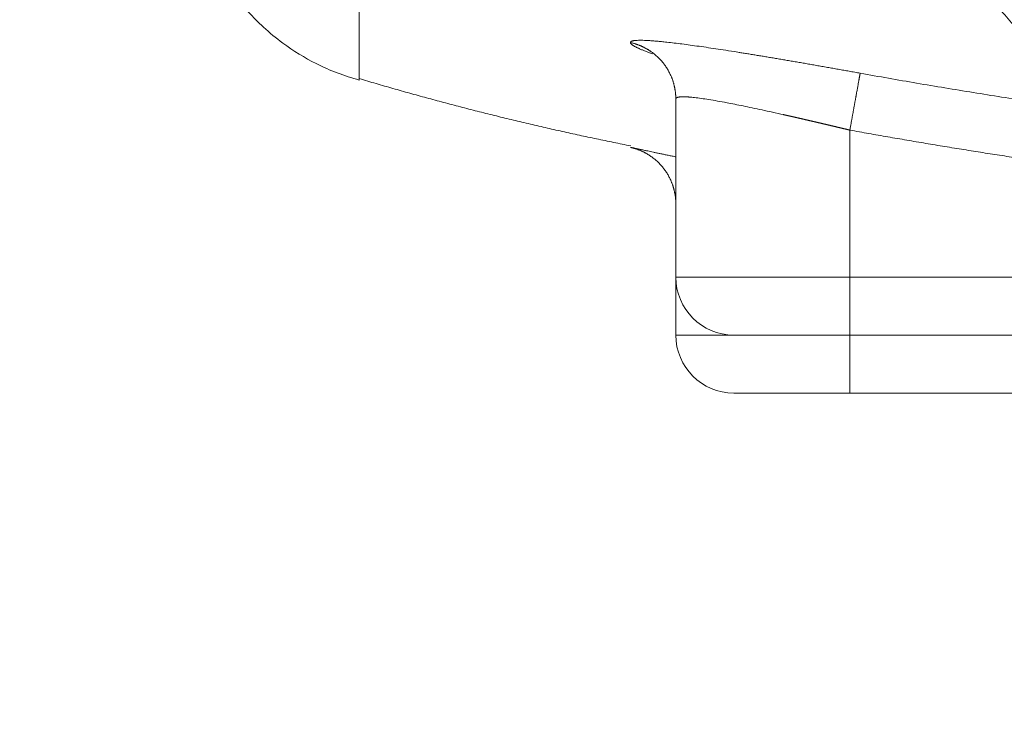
# Model space of a CAD drawing. Header units: millimetres. Extents: x 5437 to 18441, y -4466 to 3128.
# Tile 13 of 256: x 7962 to 8047, y -3191 to -3130. Entities that reach past the tile are written whole.
import ezdxf

# ---------------------------------------------------------------- set-up
doc = ezdxf.new("R2010")
doc.units = ezdxf.units.MM
doc.layers.add('1', color=7, linetype='Continuous', true_color=0xffffff)
doc.dimstyles.get("Standard").update_dxf_attribs({"dimtxt": 0.18, "dimasz": 0.18, "dimexe": 0.18, "dimexo": 0.0625, "dimgap": 0.09, "dimtad": 0, "dimtih": 1, "dimtoh": 1, "dimdec": 4, "dimzin": 0, "dimdsep": 46, "dimtxsty": 'Standard', "dimcen": 0.09, "dimadec": 0, "dimazin": 0, "dimtfac": 1, "dimtdec": 4, "dimtofl": 0, "dimtmove": 0, "dimatfit": 3, "dimfxl": 1, "dimtolj": 1, "dimtzin": 0, "dimarcsym": 0})

# ---------------------------------------------------------------- blocks, each defined once
blk = doc.blocks.new('*D53')
at = {"color": 0, "lineweight": -2, "transparency": 16777216}
for p, q in [((10989.431, -2154.415), (10692.917, -2240.821)), ((11069.431, -2154.415), (10989.431, -2154.415)), ((8443.39, -2896.322), (8443.57, -2896.322)), ((8443.48, -2896.412), (8443.48, -2896.232))]:
    blk.add_line(p, q, dxfattribs=at)
at = {"color": 0, "lineweight": 20, "transparency": 16777216}
blk.add_solid([(10689.187, -2228.02), (10696.648, -2253.622), (10616.112, -2263.203)], dxfattribs=at)
at = {"layer": 'Defpoints', "color": 0, "lineweight": 20, "transparency": 16777216}
for p in [(10616.112, -2263.203), (6270.848, -3529.44)]:
    blk.add_point(p, dxfattribs=at)
at = {"color": 0, "lineweight": 20, "transparency": 16777216, "insert": (11249.521, -2154.415), "char_height": 80, "attachment_point": 5}
blk.add_mtext('\\A1;R2260', dxfattribs=at)
blk = doc.blocks.new('*D55')
at = {"color": 0, "lineweight": -3, "transparency": 16777216}
for start, end in [(184.788217, 247.216762), (261.891007, 345.211783)]:
    blk.add_arc((8453.021, -2896.322), 957.558, start, end, dxfattribs=at)
at = {"color": 0, "lineweight": 20, "transparency": 16777216}
for points in [[(7485.483, -2976.809), (7512.126, -2975.695), (7495.463, -2896.322)], [(9365.838, -3137.874), (9391.884, -3143.597), (9396.032, -3062.6)]]:
    blk.add_solid(points, dxfattribs=at)
at = {"layer": 'Defpoints', "color": 0, "lineweight": 20, "transparency": 16777216}
for p in [(8443.57, -2894.655), (7492.748, -2896.322), (7740.501, -2896.322), (10672.387, -3287.656), (8832.29, -3775.567)]:
    blk.add_point(p, dxfattribs=at)
at = {"color": 0, "lineweight": 20, "transparency": 16777216, "insert": (8197.861, -3819.258), "char_height": 80, "attachment_point": 5}
blk.add_mtext('\\A1;165%%D', dxfattribs=at)

msp = doc.modelspace()

# ---------------------------------------------------------------- linework, layer by layer
at = {"color": 7, "lineweight": 20}
msp.add_arc((8443.47995, -2896.41157), 893, 10.1099821, 350.11198757, dxfattribs=at)
at = {"layer": '1', "color": 0, "lineweight": 20}
for p, q in [((8018.47995, -3136.46623), (8018.47995, -3151.82157)), ((8033.47995, -3139.14958), (8033.47995, -3151.82157)), ((8018.47995, -3151.82154), (8018.47995, -3156.82157)), ((8033.47995, -3151.82157), (8018.47995, -3151.82157)), ((8033.47995, -3156.82157), (8033.47995, -3151.82157)), ((8133.47995, -3151.82157), (8033.47995, -3151.82157)), ((8023.47989, -3156.82157), (8018.47995, -3156.82157)), ((8033.47995, -3156.82157), (8023.47995, -3156.82157)), ((8033.47995, -3161.82157), (8033.47995, -3156.82157)), ((8133.47995, -3156.82157), (8033.47995, -3156.82157)), ((8033.47995, -3161.82157), (8023.47995, -3161.82157)), ((8096.60566, -3161.82157), (8033.47995, -3161.82157))]:
    msp.add_line(p, q, dxfattribs=at)
for centre in [(8023.47995, -3151.82157), (8023.47995, -3156.82157)]:
    msp.add_arc(centre, 5, 180, 270, dxfattribs=at)
for points, degree, knots in [([(8049.32844, -3134.14578), (8049.35399, -3133.46704), (8049.17139, -3132.7318), (8048.39018, -3131.14766), (8047.79158, -3130.29875), (8046.17942, -3128.48356), (8045.16586, -3127.51726), (8043.33569, -3125.97468), (8042.67401, -3125.44495), (8041.60428, -3124.62617), (8041.05011, -3124.21074), (8040.36987, -3123.71529), (8040.02133, -3123.46484), (8039.84496, -3123.33893), (8039.75625, -3123.27581), (8039.71811, -3123.24871), (8039.69267, -3123.23065), (8039.67994, -3123.22161), (8038.03424, -3122.0543), (8036.20429, -3120.83493), (8032.15419, -3118.26347), (8029.93404, -3116.91138), (8025.10864, -3114.06134), (8022.50339, -3112.56338), (8016.91447, -3109.40597), (8013.9308, -3107.74651), (8010.76218, -3105.9973)], 3, [0, 0, 0, 0, 0.125, 0.125, 0.25, 0.25, 0.375, 0.375, 0.4375, 0.4375, 0.46875, 0.484375, 0.4921875, 0.49609375, 0.49804687, 0.49902344, 0.49902344, 0.5, 0.5, 0.625, 0.625, 0.75, 0.75, 0.875, 0.875, 1, 1, 1, 1]), ([(7991.19992, -3134.84149), (7991.19993, -3134.82499), (7991.19996, -3134.77605), (7991.19999, -3134.69468), (7991.20035, -3133.71276), (7991.20128, -3130.31614), (7991.20239, -3125.42592), (7991.20239, -3118.63944), (7991.20067, -3109.93511)], 5, [0, 0, 0, 0, 0, 0, 0.11589882, 0.11589882, 0.11589882, 1, 1, 1, 1, 1, 1]), ([(7976.47995, -3115.32691), (7976.47543, -3116.08759), (7976.55773, -3117.54743), (7976.8943, -3119.6674), (7977.39784, -3121.57256), (7978.01545, -3123.25965), (7978.70084, -3124.73127), (7979.41529, -3125.99748), (7980.05034, -3126.96431), (7980.57693, -3127.67767), (7980.92389, -3128.12031), (7981.29383, -3128.56477), (7981.93106, -3129.28835), (7982.99861, -3130.36553), (7984.90555, -3131.93798), (7987.63854, -3133.61114), (7989.91185, -3134.48281), (7991.1999, -3134.83468)], 3, [0, 0, 0, 0, 0.15906555, 0.29921425, 0.42047502, 0.52290691, 0.60662478, 0.6718604, 0.71913919, 0.73647305, 0.75009735, 0.76100196, 0.77186206, 0.80849416, 0.85159597, 0.91958353, 1, 1, 1, 1]), ([(8034.3688, -3134.24129), (8031.9237, -3133.79848), (8029.47385, -3133.36588), (8027.09495, -3132.95701), (8021.47488, -3132.02868), (8017.24666, -3131.45477), (8015.44802, -3131.2924), (8014.56638, -3131.34899), (8014.56638, -3131.59612)], 5, [0, 0, 0, 0, 0, 0, 0.39646011, 0.39646011, 0.39646011, 1, 1, 1, 1, 1, 1]), ([(8014.56638, -3131.59612), (8015.22611, -3131.74266), (8015.86104, -3132.00043), (8016.446, -3132.36393), (8017.46982, -3133.2737), (8018.13729, -3134.4686), (8018.36576, -3135.11735), (8018.47995, -3135.79179), (8018.47995, -3136.46623)], 5, [0, 0, 0, 0, 0, 0, 0.5, 0.5, 0.5, 1, 1, 1, 1, 1, 1]), ([(8034.3688, -3134.24129), (8034.35958, -3134.2922), (8034.32531, -3134.48147), (8034.26638, -3134.80687), (8034.10501, -3135.69798), (8033.87509, -3136.96761), (8033.74757, -3137.67176), (8033.61376, -3138.41067), (8033.47995, -3139.14958)], 5, [0, 0, 0, 0, 0, 0, 0.5, 0.5, 0.5, 1, 1, 1, 1, 1, 1]), ([(8033.47995, -3139.14958), (8033.46045, -3139.14487), (8033.4215, -3139.13546), (8033.36314, -3139.12139), (8033.30495, -3139.10737), (8033.24691, -3139.09339), (8033.18904, -3139.07947), (8033.13132, -3139.06559), (8033.07377, -3139.05177), (8033.01639, -3139.03799), (8032.95917, -3139.02426), (8032.90211, -3139.01059), (8032.84522, -3138.99696), (8032.7885, -3138.98338), (8032.73194, -3138.96985), (8032.67555, -3138.95637), (8032.61933, -3138.94294), (8032.56328, -3138.92956), (8032.5074, -3138.91623), (8032.45169, -3138.90295), (8032.39615, -3138.88971), (8032.34079, -3138.87653), (8032.28559, -3138.8634), (8032.23057, -3138.85031), (8032.17573, -3138.83728), (8032.12106, -3138.82429), (8032.06656, -3138.81136), (8032.01224, -3138.79847), (8031.9581, -3138.78563), (8031.90413, -3138.77285), (8031.85034, -3138.76011), (8031.79673, -3138.74742), (8031.74329, -3138.73478), (8031.69004, -3138.72219), (8031.63696, -3138.70965), (8031.58406, -3138.69716), (8031.53135, -3138.68472), (8031.47881, -3138.67233), (8031.42646, -3138.65998), (8031.37429, -3138.64769), (8031.32229, -3138.63545), (8031.27049, -3138.62325), (8031.21886, -3138.61111), (8031.16742, -3138.59901), (8031.11616, -3138.58697), (8031.06508, -3138.57497), (8031.01419, -3138.56303), (8030.96349, -3138.55113), (8030.91297, -3138.53928), (8030.86263, -3138.52748), (8030.81248, -3138.51573), (8030.76251, -3138.50403), (8030.71273, -3138.49238), (8030.66314, -3138.48078), (8030.61374, -3138.46923), (8030.56452, -3138.45773), (8030.51548, -3138.44628), (8030.46664, -3138.43487), (8030.41798, -3138.42352), (8030.36951, -3138.41222), (8030.32123, -3138.40096), (8030.27314, -3138.38976), (8030.22523, -3138.3786), (8030.17752, -3138.3675), (8030.12999, -3138.35644), (8030.08265, -3138.34543), (8030.0355, -3138.33447), (8029.98854, -3138.32357), (8029.94177, -3138.31271), (8029.89519, -3138.3019), (8029.8488, -3138.29114), (8029.8026, -3138.28043), (8029.75658, -3138.26977), (8029.71076, -3138.25915), (8029.66513, -3138.24859), (8029.61969, -3138.23808), (8029.57443, -3138.22762), (8029.52937, -3138.2172), (8029.4845, -3138.20684), (8029.43982, -3138.19652), (8029.39532, -3138.18626), (8029.35102, -3138.17604), (8029.30691, -3138.16588), (8029.26299, -3138.15576), (8029.21926, -3138.14569), (8029.17572, -3138.13567), (8029.13237, -3138.1257), (8029.08921, -3138.11578), (8029.04624, -3138.10591), (8029.00346, -3138.09609), (8028.96088, -3138.08632), (8028.91848, -3138.0766), (8028.87627, -3138.06693), (8028.83425, -3138.05731), (8028.79242, -3138.04773), (8028.75078, -3138.03821), (8028.70934, -3138.02874), (8028.66808, -3138.01931), (8028.62701, -3138.00994), (8028.58613, -3138.00061), (8028.54544, -3137.99133), (8028.50494, -3137.98211), (8028.46463, -3137.97293), (8028.42451, -3137.9638), (8028.38457, -3137.95472), (8028.34483, -3137.94569), (8028.30527, -3137.93671), (8028.26591, -3137.92778), (8028.22673, -3137.9189), (8028.18774, -3137.91007), (8028.14894, -3137.90129), (8028.11032, -3137.89256), (8028.0719, -3137.88387), (8028.03366, -3137.87524), (8027.99561, -3137.86666), (8027.95774, -3137.85812), (8027.92007, -3137.84964), (8027.88258, -3137.8412), (8027.84527, -3137.83281), (8027.80815, -3137.82448), (8027.45938, -3137.74621), (8026.81694, -3137.60358), (8025.91493, -3137.40741), (8025.07136, -3137.22799), (8024.28703, -3137.06534), (8023.56202, -3136.91942), (8022.81495, -3136.77461), (8022.05996, -3136.63636), (8021.31712, -3136.51084), (8020.66128, -3136.41155), (8020.09315, -3136.33847), (8019.75463, -3136.30547), (8019.58116, -3136.29253), (8019.53969, -3136.28962), (8019.49899, -3136.28696), (8019.45907, -3136.28454), (8019.41991, -3136.28237), (8019.38153, -3136.28044), (8019.34392, -3136.27876), (8019.30709, -3136.27732), (8019.27105, -3136.27613), (8019.23578, -3136.27519), (8019.2013, -3136.27448), (8019.1676, -3136.27403), (8019.1347, -3136.27382), (8019.10258, -3136.27385), (8019.07125, -3136.27413), (8019.04072, -3136.27465), (8019.01098, -3136.27542), (8018.98203, -3136.27643), (8018.95389, -3136.27769), (8018.92654, -3136.27919), (8018.9, -3136.28094), (8018.87426, -3136.28293), (8018.84932, -3136.28517), (8018.82518, -3136.28765), (8018.80185, -3136.29038), (8018.77933, -3136.29335), (8018.75762, -3136.29657), (8018.73672, -3136.30003), (8018.71663, -3136.30373), (8018.69735, -3136.30769), (8018.67888, -3136.31188), (8018.66123, -3136.31633), (8018.64439, -3136.32101), (8018.62837, -3136.32594), (8018.61316, -3136.33112), (8018.59878, -3136.33654), (8018.58521, -3136.34221), (8018.57246, -3136.34812), (8018.56053, -3136.35428), (8018.54942, -3136.36068), (8018.53913, -3136.36732), (8018.52966, -3136.37422), (8018.52101, -3136.38135), (8018.51319, -3136.38873), (8018.50618, -3136.39636), (8018.50001, -3136.40423), (8018.49465, -3136.41235), (8018.49012, -3136.42071), (8018.48641, -3136.42931), (8018.48352, -3136.43816), (8018.48148, -3136.44726), (8018.48019, -3136.45659), (8018.48003, -3136.46301), (8018.47995, -3136.46623)], 3, [0, 0, 0, 0, 0.00252613, 0.00504535, 0.00755765, 0.01006304, 0.01256151, 0.01505306, 0.01753769, 0.02001541, 0.02248621, 0.02495009, 0.02740706, 0.02985712, 0.03230025, 0.03473647, 0.03716578, 0.03958817, 0.04200364, 0.0444122, 0.04681384, 0.04920857, 0.05159638, 0.05397728, 0.05635126, 0.05871833, 0.06107848, 0.06343172, 0.06577804, 0.06811745, 0.07044994, 0.07277552, 0.07509419, 0.07740594, 0.07971078, 0.0820087, 0.08429971, 0.08658381, 0.08886099, 0.09113126, 0.09339461, 0.09565106, 0.09790059, 0.1001432, 0.10237891, 0.1046077, 0.10682958, 0.10904455, 0.1112526, 0.11345374, 0.11564797, 0.11783529, 0.1200157, 0.12218919, 0.12435578, 0.12651545, 0.12866821, 0.13081406, 0.132953, 0.13508502, 0.13721014, 0.13932835, 0.14143965, 0.14354403, 0.14564151, 0.14773207, 0.14981573, 0.15189248, 0.15396231, 0.15602524, 0.15808126, 0.16013037, 0.16217257, 0.16420787, 0.16623625, 0.16825772, 0.17027229, 0.17227995, 0.1742807, 0.17627455, 0.17826148, 0.18024151, 0.18221463, 0.18418085, 0.18614016, 0.18809256, 0.19003806, 0.19197664, 0.19390833, 0.1958331, 0.19775098, 0.19966194, 0.201566, 0.20346316, 0.20535341, 0.20723676, 0.2091132, 0.21098274, 0.21284537, 0.2147011, 0.21654993, 0.21839185, 0.22022687, 0.22205499, 0.2238762, 0.22569051, 0.22749792, 0.22929843, 0.23109204, 0.23287874, 0.23465854, 0.23643144, 0.23819745, 0.23995655, 0.24170875, 0.24345405, 0.24519245, 0.24692395, 0.24864855, 0.25036625, 0.25207706, 0.29712002, 0.34087691, 0.38335276, 0.42455307, 0.46448388, 0.50315182, 0.55465326, 0.60530367, 0.6551235, 0.70413426, 0.75235854, 0.75703006, 0.76170124, 0.7663721, 0.77104265, 0.77571292, 0.78038294, 0.78505272, 0.78972228, 0.79439166, 0.79906087, 0.80372994, 0.80839888, 0.81306773, 0.8177365, 0.82240521, 0.8270739, 0.83174257, 0.83641126, 0.84107999, 0.84574878, 0.85041765, 0.85508662, 0.85975572, 0.86442497, 0.86909439, 0.87376401, 0.87843384, 0.88310392, 0.88777426, 0.89244488, 0.89711582, 0.90178708, 0.9064587, 0.91113069, 0.91580308, 0.9204759, 0.92514915, 0.92982288, 0.93449709, 0.93917181, 0.94384707, 0.94852288, 0.95319927, 0.95787627, 0.96255389, 0.96723215, 0.97191109, 0.97659071, 0.98127105, 0.98595213, 0.99063396, 0.99531658, 1, 1, 1, 1]), ([(8133.47995, -3147.13392), (8120.05235, -3147.39983), (8106.61365, -3147.21947), (8093.18862, -3146.59205), (8073.13369, -3144.9851), (8053.22017, -3142.38902), (8046.61747, -3141.417), (8040.03642, -3140.33689), (8033.47995, -3139.14958)], 5, [0, 0, 0, 0, 0, 0, 0.66749366, 0.66749366, 0.66749366, 1, 1, 1, 1, 1, 1]), ([(8014.56674, -3140.63682), (8015.22643, -3140.78372), (8015.8613, -3141.04207), (8016.44621, -3141.40636), (8017.46993, -3142.31807), (8018.13733, -3143.51548), (8018.36578, -3144.16558), (8018.47995, -3144.84143), (8018.47995, -3145.51727)], 5, [0, 0, 0, 0, 0, 0, 0.5, 0.5, 0.5, 1, 1, 1, 1, 1, 1])]:
    msp.add_open_spline(points, degree=degree, knots=knots, dxfattribs=at)
for points, degree in [([(8014.56638, -3131.59612), (8014.56638, -3131.71249), (8014.76235, -3131.87127), (8015.15151, -3132.06988), (8015.72438, -3132.30364), (8016.46747, -3132.56692)], 5), ([(8133.3812, -3142.14712), (8113.4634, -3142.54157), (8093.52096, -3141.94425), (8073.63608, -3140.35249), (8053.89235, -3137.77698), (8034.3688, -3134.24129)], 5), ([(7991.1999, -3134.83471), (7991.1999, -3134.8427), (7991.19991, -3134.84737), (7991.19991, -3134.84873), (7991.19991, -3134.84677), (7991.19992, -3134.84149)], 5), ([(7991.20422, -3134.70986), (8002.7663, -3138.1597), (8014.59643, -3140.50748)], 2), ([(8018.42711, -3141.44412), (8016.9379, -3141.13392), (8015.7664, -3140.88579), (8014.96519, -3140.71509), (8014.56674, -3140.63257), (8014.56674, -3140.63682)], 5)]:
    msp.add_open_spline(points, degree=degree, dxfattribs=at)

# ---------------------------------------------------------------- dimensions: what is measured, and where the dimension line sits
at = {"color": 0, "lineweight": 20}
dim = msp.add_diameter_dim_2p(p1=(6270.84796, -3529.44022), p2=(10616.11195, -2263.20291), text='R2260', dimstyle='Standard', override={"dimtxt": 80, "dimasz": 80, "dimdec": 0}, dxfattribs=at)
dim.commit()
dim.dimension.update_dxf_attribs({"geometry": '*D53', "text_midpoint": (11249.52071, -2154.41547), "dimtype": 163})
dim = msp.add_angular_dim_2l(base=(8832.2904, -3775.56692), line1=((8443.56995, -2894.6551), (10672.387, -3287.65568)), line2=((7740.5009, -2896.32157), (7492.74781, -2896.32157)), text='165%%D', dimstyle='Standard', override={"dimtxt": 80, "dimasz": 80, "dimlwd": 65533}, dxfattribs=at)
dim.commit()
dim.dimension.update_dxf_attribs({"geometry": '*D55', "text_midpoint": (8197.86105, -3819.25769), "dimtype": 162})

doc.saveas('drawing.dxf')
